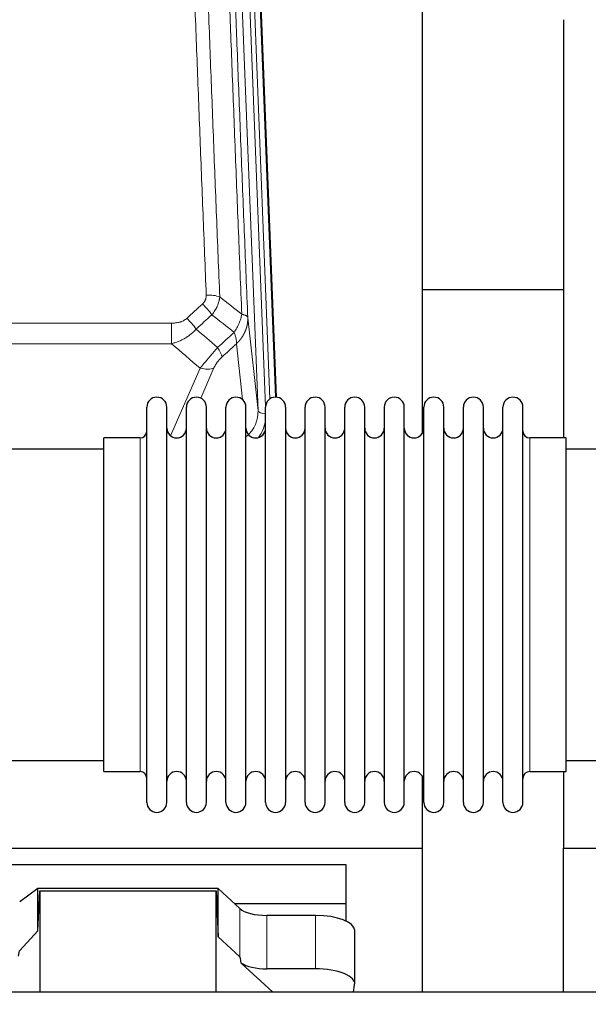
# Model space of a CAD drawing. Header units: inches. Extents: x 0 to 29700, y -16 to 21000.
# Tile 32 of 212: x 4164 to 4454, y 8793 to 9296. Entities that reach past the tile are written whole.
import ezdxf

# ---------------------------------------------------------------- set-up
doc = ezdxf.new("R2010")
doc.units = ezdxf.units.IN
doc.layers.add('254', color=7, linetype='Continuous', true_color=0xffffff)
doc.styles.add('latin_extended', font='simplex.shx')
doc.dimstyles.get("Standard").update_dxf_attribs({"dimtxt": 0.18, "dimasz": 0.18, "dimexe": 0.18, "dimexo": 0.0625, "dimgap": 0.09, "dimtad": 0, "dimtih": 1, "dimtoh": 1, "dimdec": 4, "dimzin": 0, "dimdsep": 46, "dimtxsty": 'Standard', "dimcen": 0.09, "dimadec": 0, "dimazin": 0, "dimtfac": 1, "dimtdec": 4, "dimtofl": 0, "dimtmove": 0, "dimatfit": 3, "dimfxl": 1, "dimtolj": 1, "dimtzin": 0, "dimarcsym": 0})

# ---------------------------------------------------------------- blocks, each defined once
blk = doc.blocks.new('_U9')
at = {"layer": '254', "color": 3, "linetype": 'Continuous', "lineweight": 13, "transparency": 16777216}
for p, q in [((2474.19, 8838.91), (623.1, 8838.91)), ((673.1, 8473.08), (673.1, 8663.91)), ((8496.08, 8298.08), (623.1, 8298.08))]:
    blk.add_line(p, q, dxfattribs=at)
at = {"layer": '254', "color": 3, "transparency": 16777216}
for points in [[(702.27, 8663.91), (643.94, 8663.91), (673.1, 8838.91)], [(643.94, 8473.08), (702.27, 8473.08), (673.1, 8298.08)]]:
    blk.add_solid(points, dxfattribs=at)
at = {"layer": 'Defpoints', "color": 0, "transparency": 16777216}
for p in [(673.1, 8838.91), (2524.19, 8838.91), (8546.08, 8298.08)]:
    blk.add_point(p, dxfattribs=at)
at = {"layer": '254', "color": 2, "lineweight": 13, "transparency": 16777216, "insert": (410.6, 8372.93), "char_height": 175, "attachment_point": 1, "rotation": 90, "style": 'latin_extended'}
blk.add_mtext('\\A1;\\C2;541', dxfattribs=at)

msp = doc.modelspace()

# ---------------------------------------------------------------- linework, layer by layer
at = {"layer": '254', "color": 110, "linetype": 'Continuous', "lineweight": 13}
for p, q in [((4285.848, 9096.092), (4272.782, 9427.985)), ((4291.899, 9102.075), (4279.121, 9426.651)), ((4289.694, 9098.178), (4276.774, 9426.359)), ((4282.115, 9425.431), (4294.81, 9102.967)), ((4008.498, 9140.697), (4241.671, 9140.697)), ((4241.671, 9140.697), (4241.671, 9130.266)), ((4280.6, 9143.498), (4285.848, 9096.092)), ((4241.671, 9130.266), (4008.498, 9130.266)), ((4277.933, 9101.712), (4274.786, 9130.146)), ((4241.142, 9083.227), (4256.298, 9117.746)), ((4263.359, 9117.896), (4256.584, 9102.465)), ((4225.585, 9072.494), (4225.585, 9082.115)), ((4424.585, 8911.815), (4424.585, 9082.115)), ((4225.585, 8911.815), (4225.585, 9072.494)), ((4276.521, 8817.198), (4276.521, 8841.862)), ((4290.38, 8811.063), (4290.38, 8838.318)), ((4315.214, 8811.063), (4315.214, 8838.318))]:
    msp.add_line(p, q, dxfattribs=at)
at = {"layer": '254', "color": 2, "linetype": 'Continuous', "lineweight": 25}
for p, q in [((4282.489, 9422.173), (4295.056, 9102.961)), ((4369.745, 9084.501), (4369.745, 9309.884)), ((4441.745, 9295.692), (4441.745, 9082.115)), ((4441.792, 9157.835), (4369.759, 9157.835)), ((4229.085, 9086.464), (4229.085, 9097.865)), ((4239.285, 9086.464), (4239.285, 9097.865)), ((4249.285, 9086.464), (4249.285, 9097.865)), ((4259.485, 9086.464), (4259.485, 9097.865)), ((4269.485, 9086.464), (4269.485, 9097.865)), ((4279.685, 9086.464), (4279.685, 9097.865)), ((4289.685, 9086.464), (4289.685, 9097.865)), ((4299.885, 9097.865), (4299.885, 9086.464)), ((4309.885, 9086.464), (4309.885, 9097.865)), ((4320.085, 9086.464), (4320.085, 9097.865)), ((4330.085, 8896.065), (4330.085, 9097.865)), ((4340.285, 8896.065), (4340.285, 9097.865)), ((4350.285, 9097.865), (4350.285, 8896.065)), ((4360.485, 8896.065), (4360.485, 9097.865)), ((4370.485, 8896.065), (4370.485, 9097.865)), ((4380.685, 8896.065), (4380.685, 9097.865)), ((4390.685, 8896.065), (4390.685, 9097.865)), ((4400.885, 8896.065), (4400.885, 9097.865)), ((4410.885, 8896.065), (4410.885, 9097.865)), ((4421.085, 8896.065), (4421.085, 9097.865)), ((4229.085, 8896.065), (4229.085, 9086.464)), ((4239.285, 8896.065), (4239.285, 9086.464)), ((4249.285, 8896.065), (4249.285, 9086.464)), ((4259.485, 8896.065), (4259.485, 9086.464)), ((4269.485, 8896.065), (4269.485, 9086.464)), ((4279.685, 8896.065), (4279.685, 9086.464)), ((4289.685, 8896.065), (4289.685, 9086.464)), ((4299.885, 9086.464), (4299.885, 8896.065)), ((4309.885, 8896.065), (4309.885, 9086.464)), ((4320.085, 8896.065), (4320.085, 9086.464)), ((4225.585, 9082.115), (4207.085, 9082.115)), ((4207.085, 9072.494), (4207.085, 9082.115)), ((4443.085, 9082.115), (4424.585, 9082.115)), ((4443.085, 8911.815), (4443.085, 9082.115)), ((4207.085, 9076.465), (4111.085, 9076.465)), ((4539.085, 9076.465), (4443.085, 9076.465)), ((4207.085, 8911.815), (4207.085, 9072.494)), ((4111.085, 8917.465), (4207.085, 8917.465)), ((4443.085, 8917.465), (4539.085, 8917.465)), ((4207.085, 8911.815), (4225.585, 8911.815)), ((4369.745, 8872.611), (4369.745, 8909.439)), ((4424.585, 8911.815), (4443.085, 8911.815)), ((4441.745, 8911.818), (4441.745, 8872.611)), ((3881.745, 8872.611), (4369.745, 8872.611)), ((4369.745, 8799.139), (4369.745, 8872.611)), ((4441.745, 8799.139), (4441.745, 8872.611)), ((4441.745, 8872.611), (4929.745, 8872.611)), ((3900.745, 8864.3), (4330.745, 8864.3)), ((4330.745, 8864.3), (4330.745, 8844.497)), ((4173.475, 8852.126), (4164.157, 8845.247)), ((4265.411, 8852.126), (4173.475, 8852.126)), ((4173.475, 8830.502), (4173.475, 8852.126)), ((4173.475, 8830.502), (4174.456, 8850.823)), ((4174.456, 8850.823), (4264.491, 8850.823)), ((4174.456, 8850.823), (4174.456, 8799.138)), ((4264.491, 8850.823), (4265.411, 8827.364)), ((4264.491, 8799.138), (4264.491, 8850.823)), ((4276.521, 8841.862), (4265.411, 8852.126)), ((4265.411, 8827.364), (4265.411, 8852.126)), ((4273.662, 8844.497), (4330.745, 8844.497)), ((4330.745, 8844.497), (4330.745, 8835.486)), ((4315.214, 8838.318), (4290.38, 8838.318)), ((4164.157, 8820.356), (4173.475, 8830.502)), ((4335.214, 8803.41), (4335.214, 8830.664)), ((4265.411, 8827.364), (4276.521, 8817.198)), ((4277.25, 8814.028), (4293.372, 8799.138)), ((4315.214, 8811.063), (4290.38, 8811.063)), ((4334.514, 8799.138), (4335.169, 8802.901))]:
    msp.add_line(p, q, dxfattribs=at)
for centre, radius, start, end in [((4234.185, 9097.865), 5.1, 0, 180), ((4254.385, 9097.865), 5.1, 0, 180), ((4274.585, 9097.865), 5.1, 0, 180), ((4294.785, 9097.865), 5.1, 0, 180), ((4314.985, 9097.865), 5.1, 0, 180), ((4335.185, 9097.865), 5.1, 0, 180), ((4355.385, 9097.865), 5.1, 0, 180), ((4375.585, 9097.865), 5.1, 0, 180), ((4395.785, 9097.865), 5.1, 0, 180), ((4415.985, 9097.865), 5.1, 0, 180), ((4225.585, 9085.615), 3.5, 270, 0), ((4244.285, 9087.115), 5, 180, 0), ((4264.485, 9087.115), 5, 180, 0), ((4284.685, 9087.115), 5, 180, 0), ((4304.885, 9087.115), 5, 180, 0), ((4325.085, 9087.115), 5, 180, 0), ((4345.285, 9087.115), 5, 180, 0), ((4365.485, 9087.115), 5, 180, 0), ((4385.685, 9087.115), 5, 180, 0), ((4405.885, 9087.115), 5, 180, 0), ((4424.585, 9085.615), 3.5, 180, 270), ((4225.585, 8908.315), 3.5, 0, 90), ((4244.285, 8906.815), 5, 0, 180), ((4264.485, 8906.815), 5, 0, 180), ((4284.685, 8906.815), 5, 0, 180), ((4304.885, 8906.815), 5, 0, 180), ((4325.085, 8906.815), 5, 0, 180), ((4345.285, 8906.815), 5, 0, 180), ((4365.485, 8906.815), 5, 0, 180), ((4385.685, 8906.815), 5, 0, 180), ((4405.885, 8906.815), 5, 0, 180), ((4424.585, 8908.315), 3.5, 90, 180), ((4234.185, 8896.065), 5.1, 180, 0), ((4254.385, 8896.065), 5.1, 180, 0), ((4274.585, 8896.065), 5.1, 180, 0), ((4294.785, 8896.065), 5.1, 180, 0), ((4314.985, 8896.065), 5.1, 180, 0), ((4335.185, 8896.065), 5.1, 180, 0), ((4355.385, 8896.065), 5.1, 180, 0), ((4375.585, 8896.065), 5.1, 180, 0), ((4395.785, 8896.065), 5.1, 180, 0), ((4415.985, 8896.065), 5.1, 180, 0)]:
    msp.add_arc(centre, radius, start, end, dxfattribs=at)
at = {"layer": '254', "color": 110, "linetype": 'Continuous', "lineweight": 13}
for centre, major_axis, ratio, start_param, end_param in [((4259.41, 9150.789), (9.992, 0.404), 0.431453, 0.7935197, 1.5533391), ((4257.438, 9146.195), (-6.729, 7.397), 0.3051216, 4.2889758, 5.0360109), ((4249.429, 9138.903), (-6.736, 7.391), 0.3030979, 4.2875497, 5.03344), ((4260.385, 9129.516), (-6.719, 7.407), 0.3029797, 3.5431496, 4.2886573), ((4256.298, 9123.918), (9.156, -4.02), 0.5833249, 4.9631119, 5.806783), ((4265.821, 9095.593), (20.033, -0.591), 0.8872905, 5.5253333, 6.3444464), ((4289.84, 9096.312), (-3.997, -0.157), 0.4614673, 0.0341943, 1.5136497), ((4265.821, 9093.746), (24.034, -0.11), 0.8859493, 5.722211, 6.1681029)]:
    msp.add_ellipse(centre, major_axis=major_axis, ratio=ratio, start_param=start_param, end_param=end_param, dxfattribs=at)
at = {"layer": '254', "color": 2, "linetype": 'Continuous', "lineweight": 25}
for centre, major_axis, ratio, start_param, end_param in [((4290.38, 8844.058), (-15, 0), 0.3826834, 0.392691, 1.5707963), ((4315.214, 8830.664), (20, 0), 0.3826834, 0.0000123, 1.5707963), ((4150.84, 8474.124), (-13.469, -346.314), 0.0190642, 3.1640389, 3.2737854), ((4290.38, 8405.59), (13.933, -411.641), 0.0134983, 3.0163009, 3.1283751), ((4290.38, 8816.804), (-15, 0), 0.3826834, 0.5047652, 1.5707963), ((4315.214, 8803.41), (20, 0), 0.3826834, 6.216629, 7.8539816)]:
    msp.add_ellipse(centre, major_axis=major_axis, ratio=ratio, start_param=start_param, end_param=end_param, dxfattribs=at)
at = {"layer": '254', "color": 110, "linetype": 'Continuous', "lineweight": 13}
for points, knots in [([(4259.41, 9155.106), (4258.853, 9168.937), (4257.752, 9196.467), (4256.144, 9237.371), (4255.102, 9264.379), (4254.331, 9284.538), (4253.949, 9294.592), (4253.57, 9304.61), (4253.319, 9311.281), (4253.194, 9314.612), (4252.57, 9331.247), (4252.079, 9344.484), (4251.354, 9364.234), (4251.114, 9370.798), (4250.638, 9383.889), (4250.402, 9390.415), (4249.7, 9409.938), (4248.779, 9435.818), (4247.889, 9461.396), (4247.452, 9474.109)], [0, 0, 0, 0, 0.125, 0.25, 0.375, 0.375, 0.4375, 0.46875, 0.46875, 0.5, 0.5, 0.625, 0.625, 0.6875, 0.6875, 0.75, 0.75, 0.875, 1, 1, 1, 1]), ([(4254.319, 9472.743), (4254.757, 9460.046), (4255.649, 9434.5), (4256.571, 9408.654), (4257.274, 9389.155), (4257.51, 9382.637), (4257.986, 9369.563), (4258.227, 9363.007), (4258.953, 9343.283), (4259.445, 9330.063), (4260.069, 9313.449), (4260.194, 9310.122), (4260.446, 9303.46), (4260.825, 9293.454), (4261.208, 9283.412), (4261.98, 9263.28), (4263.023, 9236.306), (4264.633, 9195.454), (4265.735, 9167.958), (4266.293, 9154.145)], [0, 0, 0, 0, 0.125, 0.25, 0.25, 0.3125, 0.3125, 0.375, 0.375, 0.5, 0.5, 0.53125, 0.53125, 0.5625, 0.625, 0.625, 0.75, 0.875, 1, 1, 1, 1]), ([(4277.545, 9145.278), (4276.974, 9159.331), (4275.846, 9187.302), (4274.201, 9228.853), (4273.134, 9256.285), (4272.346, 9276.757), (4271.955, 9286.968), (4271.503, 9298.837), (4271.311, 9303.914), (4271.183, 9307.297), (4271.119, 9308.987), (4270.8, 9317.433), (4270.42, 9327.54), (4269.983, 9339.283), (4269.796, 9344.306), (4269.672, 9347.652), (4269.61, 9349.324), (4269.054, 9364.36), (4268.081, 9390.935), (4266.67, 9430.329), (4265.762, 9456.278), (4265.316, 9469.174)], [0, 0, 0, 0, 0.125, 0.25, 0.375, 0.375, 0.4375, 0.46875, 0.484375, 0.484375, 0.5, 0.5, 0.5625, 0.59375, 0.609375, 0.609375, 0.625, 0.625, 0.75, 0.875, 1, 1, 1, 1]), ([(4268.405, 9466.166), (4268.85, 9453.319), (4269.756, 9427.468), (4271.163, 9388.224), (4272.133, 9361.75), (4272.687, 9346.771), (4272.749, 9345.105), (4272.873, 9341.772), (4273.059, 9336.768), (4273.496, 9325.069), (4273.874, 9315), (4274.192, 9306.587), (4274.256, 9304.903), (4274.384, 9301.533), (4274.575, 9296.475), (4275.026, 9284.652), (4275.416, 9274.479), (4276.202, 9254.084), (4277.265, 9226.756), (4278.906, 9185.362), (4280.031, 9157.497), (4280.6, 9143.498)], [0, 0, 0, 0, 0.125, 0.25, 0.375, 0.375, 0.390625, 0.390625, 0.40625, 0.4375, 0.5, 0.5, 0.515625, 0.515625, 0.53125, 0.5625, 0.625, 0.625, 0.75, 0.875, 1, 1, 1, 1]), ([(4259.41, 9155.106), (4259.419, 9154.893), (4259.416, 9154.68), (4259.399, 9154.413), (4259.395, 9154.36), (4259.385, 9154.254), (4259.38, 9154.201), (4259.361, 9154.042), (4259.345, 9153.936), (4259.29, 9153.622), (4259.241, 9153.416), (4259.121, 9153.009), (4259.049, 9152.808), (4258.923, 9152.512), (4258.878, 9152.414), (4258.805, 9152.268), (4258.78, 9152.219), (4258.729, 9152.123), (4258.703, 9152.075), (4258.568, 9151.838), (4258.45, 9151.656), (4258.194, 9151.303), (4258.056, 9151.133), (4257.761, 9150.804), (4257.604, 9150.646), (4257.438, 9150.494)], [0, 0, 0, 0, 0.125, 0.125, 0.15625, 0.15625, 0.1875, 0.1875, 0.25, 0.25, 0.375, 0.375, 0.5, 0.5, 0.5625, 0.5625, 0.59375, 0.59375, 0.625, 0.625, 0.75, 0.75, 0.875, 0.875, 1, 1, 1, 1]), ([(4266.293, 9154.145), (4266.257, 9153.752), (4266.204, 9153.357), (4266.115, 9152.863), (4266.097, 9152.764), (4266.057, 9152.566), (4266.036, 9152.467), (4265.971, 9152.17), (4265.923, 9151.972), (4265.766, 9151.381), (4265.525, 9150.598), (4265.217, 9149.821), (4264.961, 9149.242), (4264.849, 9149.002), (4264.73, 9148.762), (4264.682, 9148.666), (4264.658, 9148.618), (4264.585, 9148.474), (4264.535, 9148.379), (4264.281, 9147.905), (4264.063, 9147.531), (4263.597, 9146.796), (4263.103, 9146.072), (4262.551, 9145.372), (4262.26, 9145.028)], [0, 0, 0, 0, 0.125, 0.125, 0.15625, 0.15625, 0.1875, 0.1875, 0.25, 0.25, 0.375, 0.5, 0.5, 0.5625, 0.578125, 0.578125, 0.59375, 0.59375, 0.625, 0.625, 0.75, 0.75, 0.875, 1, 1, 1, 1]), ([(4277.545, 9145.278), (4277.416, 9144.534), (4277.238, 9143.771), (4276.781, 9142.227), (4276.504, 9141.445), (4276.016, 9140.271), (4275.841, 9139.88), (4275.469, 9139.099), (4275.271, 9138.709), (4274.645, 9137.547), (4274.183, 9136.781), (4273.68, 9136.032)], [0, 0, 0, 0, 0.25, 0.25, 0.5, 0.5, 0.625, 0.625, 0.75, 0.75, 1, 1, 1, 1]), ([(4280.6, 9143.498), (4280.571, 9143.702), (4280.481, 9143.897), (4280.258, 9144.171), (4280.169, 9144.26), (4279.963, 9144.429), (4279.846, 9144.51), (4279.585, 9144.663), (4279.44, 9144.735), (4279.126, 9144.871), (4278.956, 9144.935), (4278.592, 9145.051), (4278.398, 9145.104), (4277.988, 9145.199), (4277.771, 9145.242), (4277.545, 9145.278)], [0, 0, 0, 0, 0.25, 0.25, 0.375, 0.375, 0.5, 0.5, 0.625, 0.625, 0.75, 0.75, 0.875, 0.875, 1, 1, 1, 1]), ([(4249.429, 9143.173), (4249.304, 9143.058), (4249.174, 9142.948), (4248.972, 9142.788), (4248.904, 9142.736), (4248.766, 9142.634), (4248.697, 9142.585), (4248.344, 9142.343), (4248.05, 9142.167), (4247.44, 9141.849), (4247.124, 9141.706), (4246.716, 9141.546), (4246.634, 9141.514), (4246.469, 9141.454), (4246.387, 9141.425), (4246.139, 9141.341), (4245.972, 9141.289), (4245.471, 9141.145), (4245.134, 9141.063), (4244.454, 9140.926), (4244.112, 9140.87), (4243.422, 9140.782), (4243.075, 9140.75), (4242.376, 9140.708), (4242.024, 9140.697), (4241.671, 9140.697)], [0, 0, 0, 0, 0.0625, 0.0625, 0.09375, 0.09375, 0.125, 0.125, 0.25, 0.25, 0.375, 0.375, 0.40625, 0.40625, 0.4375, 0.4375, 0.5, 0.5, 0.625, 0.625, 0.75, 0.75, 0.875, 0.875, 1, 1, 1, 1]), ([(4280.6, 9143.498), (4280.601, 9143.478), (4280.603, 9143.438), (4280.604, 9143.378), (4280.606, 9143.319), (4280.607, 9143.259), (4280.609, 9143.199), (4280.61, 9143.14), (4280.61, 9143.08), (4280.611, 9143.02), (4280.611, 9142.961), (4280.611, 9142.901), (4280.611, 9142.841), (4280.61, 9142.782), (4280.609, 9142.722), (4280.608, 9142.662), (4280.607, 9142.603), (4280.606, 9142.543), (4280.604, 9142.484), (4280.602, 9142.424), (4280.6, 9142.365), (4280.598, 9142.305), (4280.595, 9142.246), (4280.592, 9142.186), (4280.589, 9142.127), (4280.586, 9142.068), (4280.582, 9142.008), (4280.578, 9141.949), (4280.574, 9141.89), (4280.57, 9141.83), (4280.566, 9141.771), (4280.561, 9141.712), (4280.556, 9141.653), (4280.551, 9141.593), (4280.546, 9141.534), (4280.54, 9141.475), (4280.534, 9141.416), (4280.528, 9141.357), (4280.522, 9141.298), (4280.516, 9141.239), (4280.509, 9141.18), (4280.502, 9141.121), (4280.495, 9141.062), (4280.487, 9141.003), (4280.48, 9140.944), (4280.472, 9140.886), (4280.464, 9140.827), (4280.456, 9140.768), (4280.447, 9140.71), (4280.438, 9140.651), (4280.43, 9140.592), (4280.42, 9140.534), (4280.411, 9140.475), (4280.402, 9140.417), (4280.392, 9140.358), (4280.382, 9140.3), (4280.371, 9140.242), (4280.361, 9140.183), (4280.35, 9140.125), (4280.34, 9140.067), (4280.328, 9140.009), (4280.317, 9139.95), (4280.306, 9139.892), (4280.294, 9139.834), (4280.282, 9139.776), (4280.27, 9139.718), (4280.257, 9139.66), (4280.245, 9139.603), (4280.232, 9139.545), (4280.219, 9139.487), (4280.206, 9139.429), (4280.193, 9139.372), (4280.179, 9139.314), (4280.165, 9139.257), (4280.151, 9139.199), (4280.137, 9139.142), (4280.122, 9139.084), (4280.108, 9139.027), (4280.093, 9138.97), (4280.078, 9138.913), (4280.063, 9138.856), (4280.047, 9138.798), (4280.031, 9138.741), (4280.016, 9138.684), (4280, 9138.628), (4279.983, 9138.571), (4279.967, 9138.514), (4279.95, 9138.457), (4279.933, 9138.401), (4279.916, 9138.344), (4279.899, 9138.287), (4279.881, 9138.231), (4279.864, 9138.175), (4279.846, 9138.118), (4279.828, 9138.062), (4279.81, 9138.006), (4279.791, 9137.95), (4279.773, 9137.893), (4279.754, 9137.837), (4279.735, 9137.781), (4279.715, 9137.726), (4279.696, 9137.67), (4279.676, 9137.614), (4279.657, 9137.558), (4279.637, 9137.503), (4279.616, 9137.447), (4279.596, 9137.392), (4279.576, 9137.336), (4279.555, 9137.281), (4279.534, 9137.226), (4279.513, 9137.171), (4279.491, 9137.116), (4279.47, 9137.061), (4279.448, 9137.006), (4279.426, 9136.951), (4279.404, 9136.896), (4279.382, 9136.841), (4279.36, 9136.787), (4279.337, 9136.732), (4279.314, 9136.677), (4279.291, 9136.623), (4279.268, 9136.569), (4279.245, 9136.514), (4279.222, 9136.46), (4279.198, 9136.406), (4279.174, 9136.352), (4279.15, 9136.298), (4279.126, 9136.244), (4279.101, 9136.191), (4279.077, 9136.137), (4279.052, 9136.083), (4279.027, 9136.03), (4279.002, 9135.976), (4278.977, 9135.923), (4278.951, 9135.87), (4278.926, 9135.816), (4278.9, 9135.763), (4278.874, 9135.71), (4278.848, 9135.657), (4278.822, 9135.604), (4278.795, 9135.552), (4278.769, 9135.499), (4278.742, 9135.446), (4278.715, 9135.394), (4278.688, 9135.342), (4278.66, 9135.289), (4278.633, 9135.237), (4278.605, 9135.185), (4278.578, 9135.133), (4278.55, 9135.081), (4278.522, 9135.029), (4278.493, 9134.977), (4278.465, 9134.925), (4278.436, 9134.874), (4278.408, 9134.822), (4278.379, 9134.771), (4278.35, 9134.719), (4278.32, 9134.668), (4278.291, 9134.617), (4278.261, 9134.566), (4278.232, 9134.515), (4278.202, 9134.464), (4278.172, 9134.413), (4278.142, 9134.363), (4278.111, 9134.312), (4278.081, 9134.262), (4278.05, 9134.211), (4278.019, 9134.161), (4277.988, 9134.111), (4277.957, 9134.061), (4277.926, 9134.011), (4277.895, 9133.961), (4277.863, 9133.911), (4277.831, 9133.861), (4277.8, 9133.812), (4277.768, 9133.762), (4277.735, 9133.713), (4277.703, 9133.663), (4277.671, 9133.614), (4277.638, 9133.565), (4277.605, 9133.516), (4277.573, 9133.467), (4277.54, 9133.418), (4277.506, 9133.37), (4277.473, 9133.321), (4277.44, 9133.273), (4277.406, 9133.224), (4277.372, 9133.176), (4277.339, 9133.128), (4277.305, 9133.08), (4277.27, 9133.032), (4277.236, 9132.984), (4277.202, 9132.936), (4277.167, 9132.888), (4277.133, 9132.841), (4277.098, 9132.793), (4277.063, 9132.746), (4277.028, 9132.699), (4276.993, 9132.651), (4276.957, 9132.604), (4276.922, 9132.557), (4276.886, 9132.511), (4276.85, 9132.464), (4276.814, 9132.417), (4276.778, 9132.371), (4276.742, 9132.324), (4276.706, 9132.278), (4276.67, 9132.232), (4276.633, 9132.186), (4276.597, 9132.14), (4276.56, 9132.094), (4276.523, 9132.048), (4276.486, 9132.003), (4276.449, 9131.957), (4276.412, 9131.912), (4276.374, 9131.866), (4276.337, 9131.821), (4276.299, 9131.776), (4276.261, 9131.731), (4276.223, 9131.686), (4276.185, 9131.641), (4276.147, 9131.597), (4276.109, 9131.552), (4276.071, 9131.508), (4276.032, 9131.463), (4275.994, 9131.419), (4275.955, 9131.375), (4275.916, 9131.331), (4275.877, 9131.287), (4275.838, 9131.244), (4275.799, 9131.2), (4275.76, 9131.156), (4275.721, 9131.113), (4275.681, 9131.07), (4275.641, 9131.027), (4275.602, 9130.983), (4275.562, 9130.94), (4275.522, 9130.898), (4275.482, 9130.855), (4275.442, 9130.812), (4275.402, 9130.77), (4275.361, 9130.727), (4275.321, 9130.685), (4275.28, 9130.643), (4275.24, 9130.601), (4275.199, 9130.559), (4275.158, 9130.517), (4275.117, 9130.476), (4275.076, 9130.434), (4275.035, 9130.392), (4274.993, 9130.351), (4274.952, 9130.31), (4274.911, 9130.269), (4274.869, 9130.228), (4274.827, 9130.187), (4274.8, 9130.16), (4274.786, 9130.146)], [0, 0, 0, 0, 0.0042303, 0.0084583, 0.0126838, 0.016907, 0.0211277, 0.0253461, 0.0295621, 0.0337757, 0.037987, 0.0421959, 0.0464023, 0.0506064, 0.0548082, 0.0590075, 0.0632045, 0.0673991, 0.0715913, 0.0757811, 0.0799686, 0.0841537, 0.0883364, 0.0925167, 0.0966947, 0.1008703, 0.1050435, 0.1092144, 0.1133829, 0.117549, 0.1217128, 0.1258741, 0.1300332, 0.1341898, 0.1383441, 0.1424961, 0.1466456, 0.1507929, 0.1549377, 0.1590802, 0.1632203, 0.1673581, 0.1714935, 0.1756266, 0.1797573, 0.1838856, 0.1880116, 0.1921352, 0.1962565, 0.2003755, 0.204492, 0.2086063, 0.2127182, 0.2168277, 0.2209349, 0.2250397, 0.2291422, 0.2332423, 0.2373401, 0.2414356, 0.2455287, 0.2496195, 0.2537079, 0.257794, 0.2618777, 0.2659591, 0.2700382, 0.2741149, 0.2781893, 0.2822614, 0.2863311, 0.2903985, 0.2944635, 0.2985262, 0.3025866, 0.3066447, 0.3107004, 0.3147538, 0.3188048, 0.3228536, 0.3269, 0.3309441, 0.3349858, 0.3390253, 0.3430624, 0.3470972, 0.3511296, 0.3551598, 0.3591876, 0.3632131, 0.3672363, 0.3712571, 0.3752757, 0.3792919, 0.3833058, 0.3873174, 0.3913267, 0.3953337, 0.3993384, 0.4033407, 0.4073408, 0.4113385, 0.4153339, 0.419327, 0.4233179, 0.4273064, 0.4312926, 0.4352765, 0.4392581, 0.4432373, 0.4472143, 0.451189, 0.4551614, 0.4591315, 0.4630993, 0.4670648, 0.471028, 0.4749889, 0.4789475, 0.4829038, 0.4868578, 0.4908095, 0.494759, 0.4987061, 0.502651, 0.5065936, 0.5105338, 0.5144718, 0.5184076, 0.522341, 0.5262721, 0.530201, 0.5341276, 0.5380519, 0.5419739, 0.5458936, 0.5498111, 0.5537262, 0.5576392, 0.5615498, 0.5654581, 0.5693642, 0.573268, 0.5771696, 0.5810688, 0.5849658, 0.5888606, 0.592753, 0.5966432, 0.6005311, 0.6044168, 0.6083002, 0.6121813, 0.6160602, 0.6199368, 0.6238111, 0.6276832, 0.6315531, 0.6354206, 0.6392859, 0.643149, 0.6470098, 0.6508684, 0.6547247, 0.6585787, 0.6624305, 0.66628, 0.6701273, 0.6739724, 0.6778152, 0.6816557, 0.685494, 0.6893301, 0.6931639, 0.6969955, 0.7008248, 0.7046519, 0.7084768, 0.7122994, 0.7161198, 0.7199379, 0.7237539, 0.7275675, 0.731379, 0.7351882, 0.7389952, 0.7427999, 0.7466024, 0.7504027, 0.7542008, 0.7579966, 0.7617902, 0.7655816, 0.7693708, 0.7731577, 0.7769424, 0.7807249, 0.7845052, 0.7882833, 0.7920591, 0.7958327, 0.7996042, 0.8033734, 0.8071403, 0.8109051, 0.8146677, 0.818428, 0.8221862, 0.8259421, 0.8296958, 0.8334474, 0.8371967, 0.8409438, 0.8446887, 0.8484314, 0.8521719, 0.8559102, 0.8596463, 0.8633802, 0.867112, 0.8708415, 0.8745688, 0.8782939, 0.8820169, 0.8857376, 0.8894562, 0.8931726, 0.8968867, 0.9005987, 0.9043086, 0.9080162, 0.9117216, 0.9154249, 0.919126, 0.9228249, 0.9265216, 0.9302161, 0.9339085, 0.9375987, 0.9412867, 0.9449725, 0.9486562, 0.9523377, 0.956017, 0.9596942, 0.9633691, 0.967042, 0.9707126, 0.9743811, 0.9780474, 0.9817116, 0.9853736, 0.9890334, 0.9926911, 0.9963466, 1, 1, 1, 1]), ([(4254.247, 9137.717), (4254.047, 9137.488), (4253.841, 9137.263), (4253.524, 9136.931), (4253.417, 9136.822), (4253.2, 9136.605), (4253.091, 9136.497), (4252.538, 9135.966), (4252.077, 9135.56), (4251.12, 9134.782), (4250.624, 9134.411), (4249.982, 9133.969), (4249.853, 9133.881), (4249.657, 9133.752), (4249.591, 9133.709), (4249.46, 9133.624), (4249.394, 9133.581), (4249.063, 9133.372), (4248.728, 9133.168), (4248.388, 9132.973), (4248.252, 9132.895), (4248.184, 9132.856), (4247.978, 9132.742), (4247.841, 9132.667), (4247.427, 9132.446), (4247.15, 9132.304), (4246.312, 9131.895), (4245.747, 9131.644), (4244.604, 9131.182), (4244.026, 9130.971), (4242.858, 9130.589), (4242.267, 9130.418), (4241.671, 9130.266)], [0, 0, 0, 0, 0.0625, 0.0625, 0.09375, 0.09375, 0.125, 0.125, 0.25, 0.25, 0.375, 0.375, 0.40625, 0.40625, 0.421875, 0.421875, 0.4375, 0.4375, 0.5, 0.515625, 0.515625, 0.53125, 0.53125, 0.5625, 0.5625, 0.625, 0.625, 0.75, 0.75, 0.875, 0.875, 1, 1, 1, 1]), ([(4273.68, 9136.032), (4273.787, 9135.749), (4273.887, 9135.467), (4274.074, 9134.91), (4274.161, 9134.634), (4274.321, 9134.092), (4274.393, 9133.825), (4274.522, 9133.301), (4274.579, 9133.044), (4274.675, 9132.543), (4274.715, 9132.299), (4274.778, 9131.825), (4274.8, 9131.595), (4274.841, 9130.93), (4274.832, 9130.518), (4274.786, 9130.146)], [0, 0, 0, 0, 0.125, 0.125, 0.25, 0.25, 0.375, 0.375, 0.5, 0.5, 0.625, 0.625, 0.75, 0.75, 1, 1, 1, 1]), ([(4265.193, 9128.326), (4264.809, 9127.888), (4264.039, 9127.004), (4263.263, 9126.104), (4262.679, 9125.424), (4262.484, 9125.196), (4262.24, 9124.91), (4262.191, 9124.853), (4262.094, 9124.738), (4261.948, 9124.567), (4261.802, 9124.396), (4261.318, 9123.825), (4260.934, 9123.372), (4260.175, 9122.469), (4259.8, 9122.019), (4259.335, 9121.461), (4259.242, 9121.349), (4259.058, 9121.127), (4258.783, 9120.795), (4258.513, 9120.467), (4257.978, 9119.818), (4257.631, 9119.393), (4257.121, 9118.766), (4256.953, 9118.559), (4256.705, 9118.252), (4256.622, 9118.15), (4256.459, 9117.947), (4256.378, 9117.846), (4256.298, 9117.746)], [0, 0, 0, 0, 0.125, 0.25, 0.25, 0.3125, 0.3125, 0.328125, 0.328125, 0.34375, 0.375, 0.375, 0.5, 0.5, 0.625, 0.625, 0.65625, 0.65625, 0.6875, 0.75, 0.75, 0.875, 0.875, 0.9375, 0.9375, 0.96875, 0.96875, 1, 1, 1, 1]), ([(4263.359, 9117.896), (4263.384, 9117.954), (4263.41, 9118.011), (4263.463, 9118.128), (4263.49, 9118.186), (4263.573, 9118.362), (4263.63, 9118.479), (4263.81, 9118.834), (4263.938, 9119.074), (4264.146, 9119.436), (4264.218, 9119.558), (4264.33, 9119.742), (4264.386, 9119.834), (4264.445, 9119.926), (4264.484, 9119.988), (4264.504, 9120.019), (4264.683, 9120.297), (4264.85, 9120.542), (4265.201, 9121.028), (4265.385, 9121.269), (4265.625, 9121.568), (4265.698, 9121.657), (4265.772, 9121.746), (4265.822, 9121.806), (4265.847, 9121.835), (4265.972, 9121.983), (4266.073, 9122.099), (4266.38, 9122.442), (4266.588, 9122.663), (4267.012, 9123.09), (4267.227, 9123.296), (4267.446, 9123.494)], [0, 0, 0, 0, 0.03125, 0.03125, 0.0625, 0.0625, 0.125, 0.125, 0.25, 0.25, 0.3125, 0.3125, 0.34375, 0.359375, 0.359375, 0.375, 0.375, 0.5, 0.5, 0.625, 0.625, 0.65625, 0.671875, 0.671875, 0.6875, 0.6875, 0.75, 0.75, 0.875, 0.875, 1, 1, 1, 1])]:
    msp.add_open_spline(points, degree=3, knots=knots, dxfattribs=at)
for points in [[(4249.429, 9143.173), (4252.098, 9145.615), (4254.768, 9148.056), (4257.438, 9150.494)], [(4266.293, 9154.145), (4270.046, 9151.194), (4273.796, 9148.238), (4277.545, 9145.278)], [(4262.26, 9145.028), (4259.589, 9142.593), (4256.918, 9140.156), (4254.247, 9137.717)], [(4273.68, 9136.032), (4269.875, 9139.035), (4266.069, 9142.034), (4262.26, 9145.028)], [(4254.247, 9137.717), (4257.893, 9134.585), (4261.542, 9131.455), (4265.193, 9128.326)], [(4265.193, 9128.326), (4268.022, 9130.897), (4270.851, 9133.466), (4273.68, 9136.032)], [(4256.298, 9117.746), (4251.418, 9121.917), (4246.543, 9126.09), (4241.671, 9130.266)], [(4274.786, 9130.146), (4272.339, 9127.931), (4269.892, 9125.713), (4267.446, 9123.494)]]:
    msp.add_open_spline(points, degree=3, dxfattribs=at)
at = {"layer": '254', "color": 2, "linetype": 'Continuous', "lineweight": 25}
msp.add_open_spline([(5964.37, 8799.138), (5938.299, 8799.138), (5889.797, 8799.138), (5822.503, 8799.138), (5766.126, 8799.138), (5720.019, 8799.138), (5644.449, 8799.138), (5495.986, 8799.138), (5202.459, 8799.138), (4757.08, 8799.138), (4370.399, 8799.138), (4112.145, 8799.138), (4027.77, 8799.138), (3959.149, 8799.138), (3900.949, 8799.138), (3845.785, 8799.138), (3776.216, 8799.138), (3692.212, 8799.138), (3631.397, 8799.138), (3598.585, 8799.138)], degree=3, knots=[0, 0, 0, 0, 0.0330597, 0.0615045, 0.0853346, 0.1045498, 0.1199722, 0.1811625, 0.2928125, 0.4921875, 0.7459375, 0.7831542, 0.8196735, 0.8529315, 0.870171, 0.8934762, 0.9228828, 0.9583907, 1, 1, 1, 1], dxfattribs=at)

# ---------------------------------------------------------------- dimensions: what is measured, and where the dimension line sits
at = {"layer": '254', "color": 2, "linetype": 'Continuous', "lineweight": 13}
dim = msp.add_linear_dim(base=(673.105, 8838.906), p1=(8546.085, 8298.083), p2=(2524.191, 8838.906), angle=90, text='\\C2;541', dimstyle='Standard', override={"dimscale": 50, "dimtxt": 3.5, "dimasz": 3.5, "dimexe": 1, "dimexo": 1, "dimgap": 1.75, "dimtad": 1, "dimtih": 0, "dimtoh": 0, "dimdec": 0, "dimlfac": 0.02, "dimzin": 8, "dimdsep": 46, "dimlunit": 2, "dimpost": '', "dimtxsty": 'latin_extended', "dimsah": 1, "dimse1": 0, "dimse2": 0, "dimsd1": 0, "dimsd2": 0, "dimclrd": 3, "dimclre": 3, "dimclrt": 2, "dimtol": 0, "dimtm": -0.1, "dimtfac": 0.714286, "dimtdec": 3, "dimtofl": 1, "dimtmove": 0, "dimtzin": 8, "dimlwd": 13, "dimlwe": 13}, dxfattribs=at)
dim.commit()
dim.dimension.update_dxf_attribs({"geometry": '_U9', "text_midpoint": (673.105, 8560.429), "dimtype": 160})

doc.saveas('drawing.dxf')
